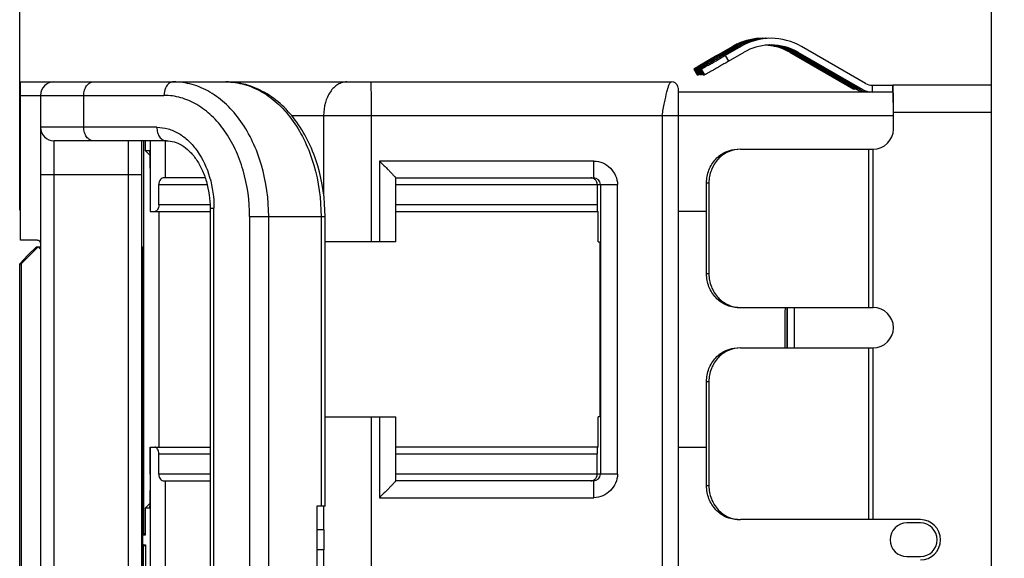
# Model space of a CAD drawing. Header units: inches. Extents: x 0 to 34, y 0 to 22.
# Tile 23 of 29: x 21.27 to 22.422, y 13.466 to 14.096. Entities that reach past the tile are written whole.
import ezdxf

# ---------------------------------------------------------------- set-up
doc = ezdxf.new("R2010")
doc.units = ezdxf.units.IN
doc.header["$LTSCALE"] = 1.87
doc.header["$MEASUREMENT"] = 0
doc.layers.get('0').update_dxf_attribs({"linetype": 'CONTINUOUS'})
doc.layers.add('DIMENSIONS', color=7, linetype='CONTINUOUS')
doc.styles.get("Standard").update_dxf_attribs({"font": 'txt', "width": 0.8})
doc.dimstyles.new('DIMSTYLE_1', dxfattribs={"dimtxt": 0.125, "dimasz": 0.18, "dimexe": 0.125, "dimexo": 0.0625, "dimgap": 0.03125, "dimtad": 0, "dimtih": 1, "dimtoh": 1, "dimlfac": 0.5, "dimzin": 4, "dimdsep": 46, "dimtxsty": 'STANDARD', "dimblk": '_FILLED', "dimblk1": '_FILLED', "dimblk2": '_FILLED', "dimcen": 0.09, "dimadec": 0, "dimazin": 0, "dimtp": 0.005, "dimtm": 0.005, "dimtfac": 1, "dimtofl": 0, "dimtmove": 0, "dimatfit": 3, "dimldrblk": '_FILLED', "dimfxl": 1, "dimtolj": 1, "dimtzin": 4, "dimarcsym": 0})

# ---------------------------------------------------------------- blocks, each defined once
blk = doc.blocks.new('*D0')
at = {"layer": 'DIMENSIONS', "color": 2, "linetype": 'CONTINUOUS'}
blk.add_line((21.27, 13.8734), (21.27, 17.7244), dxfattribs=at)
blk = doc.blocks.new('_FILLED')
at = {"color": 0, "linetype": 'BYBLOCK'}
blk.add_solid([(0, 0), (-1, 0.1736), (-1, -0.1736)], dxfattribs=at)

msp = doc.modelspace()

# ---------------------------------------------------------------- linework, layer by layer
at = {"color": 7, "linetype": 'CONTINUOUS'}
for p, q in [((22.4068, 8.7969), (22.4068, 17.0169)), ((22.0855, 14.0544), (22.1039, 14.065)), ((22.1065, 14.065), (22.0881, 14.0544)), ((22.089, 14.0544), (22.1074, 14.065)), ((22.11, 14.065), (22.0916, 14.0544)), ((22.0925, 14.0544), (22.1109, 14.065)), ((22.1135, 14.065), (22.0951, 14.0544)), ((22.1039, 14.065), (22.1065, 14.065)), ((22.1074, 14.065), (22.11, 14.065)), ((22.1109, 14.065), (22.1135, 14.065)), ((22.2594, 14.0217), (22.1844, 14.065)), ((22.0855, 14.0544), (22.0637, 14.0417)), ((22.0645, 14.0409), (22.0881, 14.0544)), ((22.089, 14.0544), (22.0657, 14.0408)), ((22.0881, 14.0544), (22.0884, 14.054)), ((22.0916, 14.0544), (22.0919, 14.054)), ((22.0951, 14.0544), (22.0991, 14.0476)), ((22.0991, 14.0476), (22.1175, 14.0582)), ((22.1708, 14.0582), (22.2458, 14.0149)), ((22.1708, 14.0582), (22.1734, 14.0582)), ((22.1734, 14.0582), (22.2484, 14.0149)), ((22.2493, 14.0149), (22.1743, 14.0582)), ((22.1743, 14.0582), (22.1769, 14.0582)), ((22.1769, 14.0582), (22.2519, 14.0149)), ((22.2528, 14.0149), (22.1778, 14.0582)), ((22.1778, 14.0582), (22.1804, 14.0582)), ((22.1804, 14.0582), (22.2554, 14.0149)), ((22.0603, 14.0386), (22.0642, 14.0408)), ((22.0642, 14.0408), (22.0645, 14.0409)), ((22.0611, 14.0401), (22.0588, 14.0386)), ((22.0588, 14.0386), (22.0627, 14.0318)), ((22.0588, 14.0386), (22.0588, 14.0386)), ((22.0588, 14.0386), (22.0603, 14.0386)), ((22.0603, 14.0386), (22.0642, 14.0318)), ((22.0646, 14.0401), (22.0623, 14.0386)), ((22.0662, 14.0318), (22.0623, 14.0386)), ((22.0623, 14.0386), (22.0623, 14.0386)), ((22.0638, 14.0386), (22.0623, 14.0386)), ((22.0627, 14.0318), (22.0627, 14.0318)), ((22.0627, 14.0318), (22.0642, 14.0318)), ((22.0638, 14.0386), (22.0677, 14.0318)), ((22.0657, 14.0325), (22.0642, 14.0318)), ((22.0697, 14.0318), (22.0658, 14.0386)), ((22.0658, 14.0386), (22.0658, 14.0386)), ((22.0658, 14.0386), (22.0673, 14.0386)), ((22.0662, 14.0318), (22.0662, 14.0318)), ((22.0677, 14.0318), (22.0662, 14.0318)), ((22.0673, 14.0386), (22.0712, 14.0318)), ((22.0692, 14.0325), (22.0677, 14.0318)), ((22.0697, 14.0318), (22.0697, 14.0318)), ((22.0697, 14.0318), (22.0712, 14.0318)), ((21.2708, 13.8385), (21.2708, 14.0235)), ((21.2708, 14.0235), (21.2987, 14.0235)), ((21.2987, 14.0235), (22.0326, 14.0235)), ((22.0343, 14.0233), (22.0326, 14.0235)), ((22.2673, 14.0196), (22.2673, 14.0117)), ((22.2673, 14.0196), (22.2913, 14.0196)), ((22.2913, 14.0117), (22.2913, 14.0196)), ((22.4068, 14.0196), (22.2915, 14.0196)), ((21.2708, 14.0078), (21.4388, 14.0078)), ((21.2943, 14.0078), (21.2943, 13.9704)), ((21.345, 13.9704), (21.345, 14.0078)), ((22.0407, 14.0094), (22.0406, 14.0127)), ((22.2913, 14.0117), (22.0406, 14.0117)), ((22.0407, 14.0032), (22.0407, 14.0094)), ((22.2484, 14.0149), (22.2458, 14.0149)), ((22.2519, 14.0149), (22.2493, 14.0149)), ((22.2554, 14.0149), (22.2528, 14.0149)), ((22.2921, 13.9881), (22.2919, 14.0104)), ((22.0408, 13.9933), (22.0407, 14.0032)), ((21.5878, 13.9842), (22.2919, 13.9841)), ((21.6255, 13.9842), (21.6255, 13.8926)), ((21.6815, 13.8365), (21.6815, 13.9842)), ((22.0215, 13.9842), (22.0215, 12.992)), ((22.0408, 12.9797), (22.0408, 13.9933)), ((22.2921, 13.9684), (22.2921, 13.9881)), ((22.2921, 13.9881), (22.4068, 13.9881)), ((21.4305, 13.9704), (21.2943, 13.9704)), ((21.2944, 13.9697), (21.2944, 13.0609)), ((22.2921, 13.9684), (22.2919, 13.9684)), ((21.4416, 13.9546), (21.3101, 13.9546)), ((21.3102, 13.0216), (21.3102, 13.9546)), ((21.3968, 13.9546), (21.3968, 13.0609)), ((21.4125, 13.9546), (21.4125, 13.0216)), ((21.415, 13.9546), (21.415, 13.494)), ((21.4171, 13.9428), (21.4171, 13.9546)), ((21.4226, 13.9546), (21.4226, 13.872)), ((21.4407, 13.9113), (21.4407, 13.9546)), ((21.4222, 13.9377), (21.4171, 13.9428)), ((21.4218, 13.9428), (21.4171, 13.9428)), ((21.4218, 13.9428), (21.4218, 13.9428)), ((21.4218, 13.9428), (21.4222, 13.9381)), ((22.1131, 13.9448), (22.2685, 13.9448)), ((22.2631, 13.9448), (22.2631, 13.7597)), ((22.2685, 13.7597), (22.2685, 13.9448)), ((21.6908, 13.931), (21.6908, 13.8365)), ((21.9417, 13.931), (21.6908, 13.931)), ((21.2944, 13.9153), (21.4125, 13.9153)), ((21.4225, 13.9034), (21.4225, 13.872)), ((21.4327, 13.8798), (21.4327, 13.9034)), ((21.4327, 13.9034), (21.4892, 13.9034)), ((21.4868, 13.9113), (21.439, 13.9113)), ((21.7102, 13.8365), (21.7102, 13.9113)), ((21.7102, 13.9113), (21.9414, 13.9113)), ((21.7102, 13.9034), (21.9693, 13.9034)), ((21.9457, 13.9034), (21.9457, 13.8798)), ((21.9493, 13.9034), (21.9493, 13.5649)), ((21.9693, 13.5649), (21.9693, 13.9034)), ((22.0735, 13.7991), (22.0735, 13.9054)), ((22.0735, 13.9054), (22.0763, 13.9054)), ((22.0763, 13.9054), (22.0763, 13.7991)), ((21.4927, 13.8798), (21.4327, 13.8798)), ((21.9457, 13.8798), (21.7102, 13.8798)), ((21.9457, 13.8798), (21.9456, 13.872)), ((21.4225, 13.872), (21.4927, 13.872)), ((21.433, 13.5964), (21.433, 13.872)), ((21.4927, 13.8759), (21.4927, 13.1003)), ((21.4927, 13.8759), (21.4973, 13.8759)), ((21.4973, 13.1003), (21.4973, 13.8759)), ((21.7102, 13.872), (21.9469, 13.872)), ((21.9469, 13.8365), (21.9469, 13.872)), ((22.0735, 13.872), (22.0408, 13.872)), ((21.539, 13.866), (21.539, 13.1101)), ((21.539, 13.866), (21.6272, 13.866)), ((21.5613, 13.1101), (21.5613, 13.866)), ((21.6225, 13.866), (21.6225, 13.5275)), ((21.6272, 13.5275), (21.6272, 13.866)), ((21.2877, 13.8385), (21.2708, 13.8385)), ((21.7102, 13.8365), (21.6272, 13.8365)), ((21.9469, 13.8365), (21.9484, 13.8365)), ((21.2916, 13.8306), (21.2716, 13.8109)), ((21.2797, 13.8208), (21.2897, 13.8306)), ((21.2897, 13.8306), (21.2944, 13.8306)), ((21.2916, 13.8306), (21.2944, 13.8278)), ((21.4126, 13.8306), (21.4136, 13.8306)), ((21.4136, 13.8306), (21.414, 13.8109)), ((21.27, 13.8109), (21.2797, 13.8208)), ((21.27, 13.1653), (21.27, 13.8109)), ((21.27, 13.8109), (21.2716, 13.8109)), ((21.2716, 13.8109), (21.2716, 13.1653)), ((21.4125, 13.8109), (21.414, 13.8109)), ((21.414, 13.1653), (21.414, 13.8109)), ((21.9488, 13.8129), (21.9488, 13.6554)), ((22.0763, 13.7991), (22.0735, 13.7991)), ((22.1131, 13.7597), (22.2685, 13.7597)), ((22.1131, 13.7125), (22.2685, 13.7125)), ((22.2631, 13.7125), (22.2631, 13.5117)), ((22.2685, 13.5117), (22.2685, 13.7125)), ((22.0735, 13.5511), (22.0735, 13.6731)), ((22.0735, 13.6731), (22.0763, 13.6731)), ((22.0763, 13.6731), (22.0763, 13.5511)), ((21.6272, 13.6318), (21.7102, 13.6318)), ((21.6815, 13.3444), (21.6815, 13.6318)), ((21.6908, 13.6318), (21.6908, 13.5373)), ((21.7102, 13.557), (21.7102, 13.6318)), ((21.9469, 13.5964), (21.9469, 13.6318)), ((21.9484, 13.6318), (21.9469, 13.6318)), ((21.4225, 13.5649), (21.4225, 13.5964)), ((21.4225, 13.5964), (21.4927, 13.5964)), ((21.4226, 13.5964), (21.4226, 13.3798)), ((21.9469, 13.5964), (21.7102, 13.5964)), ((21.9456, 13.5964), (21.9457, 13.5885)), ((22.0408, 13.5964), (22.0735, 13.5964)), ((21.4327, 13.5649), (21.4327, 13.5885)), ((21.4327, 13.5885), (21.4927, 13.5885)), ((21.7102, 13.5885), (21.9457, 13.5885)), ((21.9457, 13.5649), (21.9457, 13.5885)), ((21.4927, 13.5649), (21.4327, 13.5649)), ((21.439, 13.557), (21.4927, 13.557)), ((21.4407, 13.4192), (21.4407, 13.557)), ((21.9693, 13.5649), (21.7102, 13.5649)), ((21.9414, 13.557), (21.7102, 13.557)), ((22.0763, 13.5511), (22.0735, 13.5511)), ((21.6908, 13.5373), (21.9417, 13.5373)), ((21.4171, 13.5255), (21.4222, 13.5306)), ((21.4171, 13.494), (21.4171, 13.5255)), ((21.4171, 13.5255), (21.4218, 13.5255)), ((21.4222, 13.5302), (21.4218, 13.5255)), ((21.4218, 13.5255), (21.4218, 13.5255)), ((21.6177, 13.5275), (21.6177, 13.4487)), ((21.6272, 13.5275), (21.6177, 13.5275)), ((21.6255, 13.5275), (21.6255, 13.4999)), ((22.3236, 13.5117), (22.1131, 13.5117)), ((21.6256, 13.4999), (21.6177, 13.4999)), ((21.6256, 13.4999), (21.6256, 13.4763)), ((22.3236, 13.5078), (22.3078, 13.5078)), ((21.415, 13.494), (21.4171, 13.4961)), ((21.415, 13.494), (21.4171, 13.494)), ((21.415, 13.0216), (21.415, 13.4822)), ((21.4171, 13.4801), (21.415, 13.4822)), ((21.415, 13.4822), (21.4171, 13.4822)), ((21.4171, 13.4822), (21.4171, 13.4507)), ((21.6256, 13.4763), (21.6177, 13.4763)), ((21.6255, 13.4763), (21.6255, 13.4487)), ((22.3078, 13.4684), (22.3236, 13.4684))]:
    msp.add_line(p, q, dxfattribs=at)
msp.add_lwpolyline([(22.0406, 14.0127), (22.0406, 14.014), (22.0405, 14.015), (22.0405, 14.0158), (22.0404, 14.0167), (22.04, 14.0183), (22.0392, 14.02), (22.038, 14.0213), (22.0367, 14.0224), (22.0352, 14.0231), (22.0343, 14.0233)], dxfattribs=at)
for centre, radius, start, end in [((22.1393, 14.0036), 0.0709, 114.8613, 119.9991), ((22.142, 14.0037), 0.0708, 89.9995, 120.0051), ((22.1428, 14.0037), 0.0708, 90.3464, 120.0051), ((22.1393, 14.0037), 0.0708, 89.9985, 114.8682), ((22.1455, 14.0037), 0.0708, 89.9995, 120.0051), ((22.1463, 14.0037), 0.0708, 91.7657, 120.0053), ((22.149, 14.0037), 0.0708, 59.9948, 120.0051), ((22.149, 14.0037), 0.063, 92.8036, 120.0056), ((22.1393, 14.0035), 0.0631, 83.6436, 84.4213), ((22.1419, 14.0035), 0.0631, 83.6435, 86.7958), ((22.149, 14.0037), 0.0629, 91.21, 92.8117), ((22.1393, 14.0035), 0.0631, 81.2476, 83.6439), ((22.1455, 14.0037), 0.063, 59.9946, 88.4046), ((22.1463, 14.0037), 0.063, 59.9947, 88.7959), ((22.149, 14.0039), 0.0627, 90.0003, 91.2099), ((22.1428, 14.0037), 0.063, 59.994, 84.4243), ((22.142, 14.0037), 0.063, 59.9941, 83.6442), ((22.1393, 14.0037), 0.0629, 80.0037, 81.2472), ((22.149, 14.0037), 0.063, 59.9948, 90.0004), ((22.1393, 14.0036), 0.063, 60.0014, 79.9929), ((22.23, 13.7606), 0.3265, 120.9242, 121.1369), ((22.3447, 13.569), 0.5498, 120.7246, 120.9149), ((22.2335, 13.7606), 0.3265, 120.9242, 121.1369), ((21.3101, 14.0078), 0.0157, 90, 180), ((22.2673, 14.0353), 0.0157, 239.9948, 270.0004), ((22.2603, 14.0353), 0.0236, 239.9948, 270.0004), ((22.2638, 14.0353), 0.0236, 239.9948, 270.0004), ((22.2673, 14.0353), 0.0236, 239.9948, 270.0004), ((21.7331, 14.0002), 0.5589, 1.0384, 1.1922), ((21.3101, 13.9704), 0.0157, 180, 270), ((22.2685, 13.9684), 0.0236, 270.0057, 0.0043), ((21.9414, 13.9035), 0.00787, 0.0004, 89.998), ((25.9406, 13.7341), 3.7754, 179.6085, 180.3311), ((18.4303, 13.7341), 3.7375, 359.6653, 0.3955), ((16.8555, 13.7342), 5.3128, 359.9996, 0.2759), ((15.9655, 13.7341), 6.2109, 359.79921, 0.23804), ((22.2685, 13.7361), 0.0236, 270.0103, 89.9896), ((16.8784, 13.734), 5.2899, 359.7656, 0.0014), ((21.9414, 13.5649), 0.00787, 269.9997, 359.9985), ((22.3236, 13.4881), 0.0236, 270.01, 89.9892), ((22.3079, 13.4881), 0.0197, 90.0107, 269.9893), ((22.3236, 13.4881), 0.0197, 270.0107, 89.9893)]:
    msp.add_arc(centre, radius, start, end, dxfattribs=at)
for points, knots in [([(22.0638, 14.0386), (22.0638, 14.0386), (22.0639, 14.0387), (22.064, 14.0387), (22.0642, 14.0388), (22.0646, 14.039), (22.0652, 14.0394), (22.0662, 14.0399), (22.0674, 14.0405), (22.0688, 14.0413), (22.0704, 14.0423), (22.073, 14.0437), (22.0766, 14.0457), (22.0813, 14.0484), (22.0864, 14.0514), (22.0899, 14.0534), (22.0916, 14.0544)], [0, 0, 0, 0, 0.001997, 0.006337, 0.013021, 0.022036, 0.046994, 0.080989, 0.123664, 0.174636, 0.233408, 0.299403, 0.450511, 0.622087, 0.80772, 1, 1, 1, 1]), ([(22.0925, 14.0544), (22.0907, 14.0534), (22.0873, 14.0514), (22.0823, 14.0485), (22.0778, 14.0458), (22.0743, 14.0438), (22.0718, 14.0423), (22.0703, 14.0414), (22.069, 14.0406), (22.0679, 14.04), (22.0671, 14.0395), (22.0666, 14.0392), (22.0663, 14.039), (22.0661, 14.0389), (22.0659, 14.0388), (22.0659, 14.0387), (22.0658, 14.0387), (22.0658, 14.0386)], [0, 0, 0, 0, 0.195816, 0.383812, 0.556616, 0.707908, 0.773638, 0.831923, 0.882211, 0.92401, 0.956959, 0.970007, 0.98072, 0.989082, 0.995081, 0.998711, 1, 1, 1, 1]), ([(22.0673, 14.0386), (22.0673, 14.0386), (22.0674, 14.0387), (22.0675, 14.0387), (22.0677, 14.0388), (22.0681, 14.039), (22.0687, 14.0394), (22.0697, 14.0399), (22.0709, 14.0405), (22.0723, 14.0413), (22.0739, 14.0423), (22.0765, 14.0437), (22.0801, 14.0457), (22.0848, 14.0484), (22.0899, 14.0514), (22.0934, 14.0534), (22.0951, 14.0544)], [0, 0, 0, 0, 0.001997, 0.006337, 0.013021, 0.022036, 0.046994, 0.080989, 0.123664, 0.174636, 0.233408, 0.299403, 0.450511, 0.622087, 0.80772, 1, 1, 1, 1]), ([(22.0991, 14.0476), (22.0973, 14.0465), (22.0938, 14.0445), (22.0887, 14.0416), (22.084, 14.0389), (22.0804, 14.0369), (22.0779, 14.0354), (22.0762, 14.0345), (22.0748, 14.0337), (22.0736, 14.0331), (22.0727, 14.0325), (22.072, 14.0322), (22.0716, 14.032), (22.0714, 14.0319), (22.0713, 14.0319), (22.0713, 14.0318), (22.0712, 14.0318)], [0, 0, 0, 0, 0.19228, 0.377913, 0.549489, 0.700597, 0.766592, 0.825364, 0.876336, 0.919011, 0.953006, 0.977964, 0.986979, 0.993663, 0.998003, 1, 1, 1, 1]), ([(21.345, 14.0078), (21.345, 14.0098), (21.3455, 14.0137), (21.3479, 14.0189), (21.351, 14.022), (21.3539, 14.0233), (21.3554, 14.0235), (21.3562, 14.0235)], [0, 0, 0, 0, 0.287442, 0.554259, 0.789004, 0.896471, 1, 1, 1, 1]), ([(21.4419, 14.0187), (21.4414, 14.018), (21.4396, 14.0146), (21.4388, 14.0107), (21.4388, 14.0078)], [0, 0, 0, 0, 0.236226, 1, 1, 1, 1]), ([(21.45, 14.0235), (21.4492, 14.0235), (21.4477, 14.0233), (21.4447, 14.022), (21.4429, 14.0201), (21.4419, 14.0187)], [0, 0, 0, 0, 0.231752, 0.472411, 1, 1, 1, 1]), ([(21.5613, 13.866), (21.5613, 13.8863), (21.5572, 13.9166), (21.5434, 13.9534), (21.5297, 13.9774), (21.5128, 13.9972), (21.4935, 14.0121), (21.4722, 14.0214), (21.4573, 14.0235), (21.45, 14.0235)], [0, 0, 0, 0, 0.286815, 0.423986, 0.55401, 0.675832, 0.789552, 0.896651, 1, 1, 1, 1]), ([(21.6272, 13.866), (21.6272, 13.8861), (21.623, 13.916), (21.6092, 13.9524), (21.5952, 13.9764), (21.5778, 13.9965), (21.5576, 14.0117), (21.5351, 14.0213), (21.5191, 14.0235), (21.5112, 14.0235)], [0, 0, 0, 0, 0.278447, 0.412497, 0.540773, 0.662743, 0.778883, 0.890616, 1, 1, 1, 1]), ([(21.5112, 14.0235), (21.5185, 14.0235), (21.5335, 14.0214), (21.5547, 14.0121), (21.5741, 13.9972), (21.5909, 13.9774), (21.6047, 13.9534), (21.6185, 13.9166), (21.6225, 13.8863), (21.6225, 13.866)], [0, 0, 0, 0, 0.103349, 0.210448, 0.324168, 0.44599, 0.576014, 0.713185, 1, 1, 1, 1]), ([(21.6528, 14.0235), (21.651, 14.0235), (21.6473, 14.023), (21.6401, 14.0198), (21.6324, 14.0119), (21.6268, 13.9991), (21.6255, 13.9892), (21.6255, 13.9842)], [0, 0, 0, 0, 0.102431, 0.208833, 0.442907, 0.71071, 1, 1, 1, 1]), ([(21.6815, 13.9842), (21.6815, 13.9867), (21.6815, 13.9917), (21.6815, 13.999), (21.6814, 14.0058), (21.6814, 14.0109), (21.6813, 14.0145), (21.6812, 14.0168), (21.6812, 14.0188), (21.6811, 14.0204), (21.681, 14.0217), (21.681, 14.0227), (21.6809, 14.0231), (21.6809, 14.0235), (21.6808, 14.0235)], [0, 0, 0, 0, 0.194961, 0.382441, 0.555188, 0.706682, 0.772524, 0.830943, 0.88141, 0.9234, 0.956446, 0.980312, 0.994837, 1, 1, 1, 1]), ([(22.0215, 13.9842), (22.0224, 13.9892), (22.0242, 13.9985), (22.0265, 14.0094), (22.0284, 14.0165), (22.0295, 14.0198), (22.0305, 14.0218), (22.0313, 14.0229), (22.0321, 14.0235), (22.0326, 14.0235)], [0, 0, 0, 0, 0.369367, 0.684155, 0.806543, 0.899989, 0.935256, 0.963023, 1, 1, 1, 1]), ([(22.2919, 14.0119), (22.2919, 14.0124), (22.2918, 14.0135), (22.2918, 14.0151), (22.2918, 14.0164), (22.2917, 14.0175), (22.2917, 14.0184), (22.2916, 14.019), (22.2916, 14.0193), (22.2916, 14.0195), (22.2915, 14.0195), (22.2915, 14.0196), (22.2915, 14.0196)], [0, 0, 0, 0, 0.226014, 0.425749, 0.597512, 0.740031, 0.8522, 0.933033, 0.96155, 0.982109, 0.994756, 1, 1, 1, 1]), ([(21.539, 13.866), (21.539, 13.8843), (21.5353, 13.9115), (21.5229, 13.9447), (21.5106, 13.9663), (21.4954, 13.9841), (21.478, 13.9975), (21.4589, 14.0059), (21.4454, 14.0078), (21.4388, 14.0078)], [0, 0, 0, 0, 0.286816, 0.423986, 0.55401, 0.675832, 0.789551, 0.896651, 1, 1, 1, 1]), ([(22.2915, 14.0117), (22.2915, 14.0117), (22.2915, 14.0117), (22.2915, 14.0116), (22.2916, 14.0114), (22.2916, 14.0111), (22.2916, 14.0106), (22.2917, 14.0099), (22.2917, 14.0089), (22.2917, 14.0077), (22.2918, 14.0063), (22.2918, 14.0041), (22.2919, 14.0011), (22.2919, 13.997), (22.2919, 13.9926), (22.2919, 13.9896), (22.2919, 13.9881)], [0, 0, 0, 0, 0.0015, 0.005222, 0.011292, 0.019719, 0.043605, 0.076695, 0.118646, 0.169085, 0.227521, 0.293383, 0.444836, 0.617562, 0.805112, 1, 1, 1, 1]), ([(21.3562, 13.9546), (21.3554, 13.9546), (21.3539, 13.9548), (21.351, 13.9561), (21.3479, 13.9593), (21.3455, 13.9644), (21.345, 13.9684), (21.345, 13.9704)], [0, 0, 0, 0, 0.103529, 0.210996, 0.445741, 0.712558, 1, 1, 1, 1]), ([(21.4305, 13.9704), (21.4305, 13.9684), (21.431, 13.9644), (21.4333, 13.9593), (21.4365, 13.9561), (21.4394, 13.9548), (21.4409, 13.9546), (21.4416, 13.9546)], [0, 0, 0, 0, 0.287442, 0.554259, 0.789004, 0.896471, 1, 1, 1, 1]), ([(21.4305, 13.9704), (21.4349, 13.9704), (21.4438, 13.9691), (21.4566, 13.9635), (21.4682, 13.9546), (21.4821, 13.9383), (21.4941, 13.9117), (21.4973, 13.8881), (21.4973, 13.8759)], [0, 0, 0, 0, 0.10344, 0.21064, 0.32446, 0.446392, 0.712923, 1, 1, 1, 1]), ([(21.4416, 13.9546), (21.4446, 13.9546), (21.4509, 13.9537), (21.4601, 13.9496), (21.4689, 13.9426), (21.4769, 13.933), (21.4837, 13.9209), (21.4906, 13.902), (21.4927, 13.8864), (21.4927, 13.8759)], [0, 0, 0, 0, 0.08789, 0.183465, 0.291357, 0.413095, 0.547643, 0.692604, 1, 1, 1, 1]), ([(21.4222, 13.9381), (21.4223, 13.9333), (21.4225, 13.9217), (21.4225, 13.9102), (21.4225, 13.9034)], [0, 0, 0, 0, 0.417436, 1, 1, 1, 1]), ([(22.0735, 13.9054), (22.0735, 13.9105), (22.0754, 13.9208), (22.0835, 13.9338), (22.0957, 13.9427), (22.1055, 13.9448), (22.1102, 13.9448)], [0, 0, 0, 0, 0.257931, 0.511258, 0.757994, 1, 1, 1, 1]), ([(22.1131, 13.9448), (22.1083, 13.9448), (22.0985, 13.9427), (22.0863, 13.9338), (22.0782, 13.9208), (22.0763, 13.9105), (22.0763, 13.9054)], [0, 0, 0, 0, 0.242006, 0.488742, 0.742069, 1, 1, 1, 1]), ([(21.6908, 13.931), (21.6919, 13.9299), (21.6941, 13.9277), (21.6973, 13.9245), (21.7005, 13.9213), (21.7034, 13.9184), (21.7056, 13.9161), (21.7072, 13.9145), (21.7082, 13.9135), (21.709, 13.9126), (21.7097, 13.9119), (21.7099, 13.9116), (21.7102, 13.9113), (21.7102, 13.9113)], [0, 0, 0, 0, 0.169419, 0.336309, 0.497434, 0.648879, 0.785162, 0.845039, 0.897655, 0.941164, 0.973695, 0.9937, 1, 1, 1, 1]), ([(21.9414, 13.9113), (21.9414, 13.9113), (21.9414, 13.9115), (21.9415, 13.9117), (21.9415, 13.9122), (21.9415, 13.9128), (21.9415, 13.9136), (21.9416, 13.915), (21.9416, 13.9173), (21.9417, 13.9204), (21.9417, 13.9238), (21.9417, 13.9274), (21.9417, 13.9298), (21.9417, 13.931)], [0, 0, 0, 0, 0.004383, 0.017133, 0.039061, 0.070771, 0.112318, 0.163515, 0.293408, 0.453122, 0.632147, 0.818094, 1, 1, 1, 1]), ([(21.9417, 13.931), (21.9453, 13.931), (21.9525, 13.9294), (21.9614, 13.9231), (21.9676, 13.9142), (21.9693, 13.907), (21.9693, 13.9034)], [0, 0, 0, 0, 0.249279, 0.499974, 0.750684, 1, 1, 1, 1]), ([(21.439, 13.9113), (21.4382, 13.9113), (21.4365, 13.911), (21.4344, 13.9094), (21.433, 13.9067), (21.4327, 13.9046), (21.4327, 13.9034)], [0, 0, 0, 0, 0.212053, 0.433478, 0.694884, 1, 1, 1, 1]), ([(21.9457, 13.9034), (21.9457, 13.9047), (21.9452, 13.907), (21.9427, 13.9102), (21.9398, 13.9113), (21.938, 13.9113)], [0, 0, 0, 0, 0.299559, 0.560343, 1, 1, 1, 1]), ([(21.4327, 13.8798), (21.4327, 13.8788), (21.4324, 13.8767), (21.4313, 13.8739), (21.4295, 13.872), (21.4283, 13.872)], [0, 0, 0, 0, 0.33469, 0.623279, 1, 1, 1, 1]), ([(21.2944, 13.8348), (21.2944, 13.8354), (21.2943, 13.8363), (21.2935, 13.8372), (21.2927, 13.8378), (21.2917, 13.8381), (21.29, 13.8384), (21.2887, 13.8385), (21.2877, 13.8385)], [0, 0, 0, 0, 0.203816, 0.300972, 0.405332, 0.524134, 0.661919, 1, 1, 1, 1]), ([(21.9484, 13.8365), (21.9484, 13.8365), (21.9484, 13.8363), (21.9485, 13.836), (21.9485, 13.8354), (21.9485, 13.8347), (21.9486, 13.8337), (21.9486, 13.832), (21.9487, 13.8294), (21.9487, 13.8259), (21.9488, 13.8218), (21.9488, 13.8174), (21.9488, 13.8144), (21.9488, 13.8129)], [0, 0, 0, 0, 0.005163, 0.019694, 0.043569, 0.076625, 0.11863, 0.169111, 0.293332, 0.44469, 0.617532, 0.805428, 1, 1, 1, 1]), ([(22.1102, 13.7597), (22.1055, 13.7597), (22.0957, 13.7619), (22.0835, 13.7707), (22.0754, 13.7838), (22.0735, 13.794), (22.0735, 13.7991)], [0, 0, 0, 0, 0.242006, 0.488742, 0.742069, 1, 1, 1, 1]), ([(22.0763, 13.7991), (22.0763, 13.794), (22.0782, 13.7838), (22.0863, 13.7707), (22.0985, 13.7619), (22.1083, 13.7597), (22.1131, 13.7597)], [0, 0, 0, 0, 0.257931, 0.511258, 0.757994, 1, 1, 1, 1]), ([(22.0735, 13.6731), (22.0735, 13.6782), (22.0754, 13.6885), (22.0835, 13.7015), (22.0957, 13.7104), (22.1055, 13.7125), (22.1102, 13.7125)], [0, 0, 0, 0, 0.257931, 0.511258, 0.757994, 1, 1, 1, 1]), ([(22.1131, 13.7125), (22.1083, 13.7125), (22.0985, 13.7104), (22.0863, 13.7015), (22.0782, 13.6885), (22.0763, 13.6782), (22.0763, 13.6731)], [0, 0, 0, 0, 0.242006, 0.488742, 0.742069, 1, 1, 1, 1]), ([(21.9488, 13.6554), (21.9488, 13.6539), (21.9488, 13.6509), (21.9488, 13.6465), (21.9487, 13.6425), (21.9487, 13.6389), (21.9486, 13.6364), (21.9486, 13.6347), (21.9485, 13.6337), (21.9485, 13.6329), (21.9485, 13.6323), (21.9484, 13.632), (21.9484, 13.6318), (21.9484, 13.6318)], [0, 0, 0, 0, 0.194572, 0.382468, 0.55531, 0.706668, 0.830889, 0.88137, 0.923375, 0.956431, 0.980306, 0.994837, 1, 1, 1, 1]), ([(21.4327, 13.5885), (21.4327, 13.5896), (21.4324, 13.5916), (21.4313, 13.5944), (21.4295, 13.5964), (21.4283, 13.5964)], [0, 0, 0, 0, 0.334812, 0.623316, 1, 1, 1, 1]), ([(21.4225, 13.5649), (21.4225, 13.5581), (21.4225, 13.5466), (21.4223, 13.535), (21.4222, 13.5302)], [0, 0, 0, 0, 0.582564, 1, 1, 1, 1]), ([(21.4327, 13.5649), (21.4327, 13.5637), (21.433, 13.5616), (21.4344, 13.5589), (21.4366, 13.5573), (21.4382, 13.557), (21.439, 13.557)], [0, 0, 0, 0, 0.305198, 0.566835, 0.788945, 1, 1, 1, 1]), ([(21.7102, 13.557), (21.7102, 13.557), (21.7099, 13.5567), (21.7097, 13.5564), (21.709, 13.5557), (21.7082, 13.5549), (21.7072, 13.5538), (21.7056, 13.5522), (21.7034, 13.5499), (21.7005, 13.547), (21.6973, 13.5438), (21.6941, 13.5406), (21.6919, 13.5384), (21.6908, 13.5373)], [0, 0, 0, 0, 0.00631, 0.026328, 0.058858, 0.102363, 0.154981, 0.214865, 0.351136, 0.502573, 0.663691, 0.830581, 1, 1, 1, 1]), ([(21.938, 13.557), (21.9398, 13.557), (21.9427, 13.5581), (21.9452, 13.5614), (21.9457, 13.5637), (21.9457, 13.5649)], [0, 0, 0, 0, 0.439395, 0.700467, 1, 1, 1, 1]), ([(21.9417, 13.5373), (21.9417, 13.5385), (21.9417, 13.5409), (21.9417, 13.5445), (21.9417, 13.548), (21.9416, 13.551), (21.9416, 13.5533), (21.9415, 13.5547), (21.9415, 13.5555), (21.9415, 13.5562), (21.9415, 13.5566), (21.9414, 13.5568), (21.9414, 13.557), (21.9414, 13.557)], [0, 0, 0, 0, 0.181906, 0.367853, 0.546878, 0.706592, 0.836485, 0.887682, 0.929229, 0.960939, 0.982867, 0.995617, 1, 1, 1, 1]), ([(21.9693, 13.5649), (21.9693, 13.5613), (21.9676, 13.5541), (21.9614, 13.5452), (21.9525, 13.539), (21.9453, 13.5373), (21.9417, 13.5373)], [0, 0, 0, 0, 0.249316, 0.500026, 0.750721, 1, 1, 1, 1]), ([(22.1102, 13.5117), (22.1055, 13.5117), (22.0957, 13.5138), (22.0835, 13.5227), (22.0754, 13.5358), (22.0735, 13.546), (22.0735, 13.5511)], [0, 0, 0, 0, 0.242006, 0.488742, 0.742069, 1, 1, 1, 1]), ([(22.0763, 13.5511), (22.0763, 13.546), (22.0782, 13.5358), (22.0863, 13.5227), (22.0985, 13.5138), (22.1083, 13.5117), (22.1131, 13.5117)], [0, 0, 0, 0, 0.257931, 0.511258, 0.757994, 1, 1, 1, 1])]:
    msp.add_open_spline(points, degree=3, knots=knots, dxfattribs=at)

# ---------------------------------------------------------------- dimensions: what is measured, and where the dimension line sits
at = {"layer": 'DIMENSIONS', "color": 2, "linetype": 'CONTINUOUS'}
dim = msp.add_ordinate_dim(feature_location=(21.27, 13.8734), offset=(0, 3.8509), dtype=1, origin=(22.6368, 17.0369), dimstyle='DIMSTYLE_1', dxfattribs=at)
dim.commit()
dim.dimension.update_dxf_attribs({"geometry": '*D0', "text_midpoint": (21.3325, 17.7869)})

doc.saveas('drawing.dxf')
